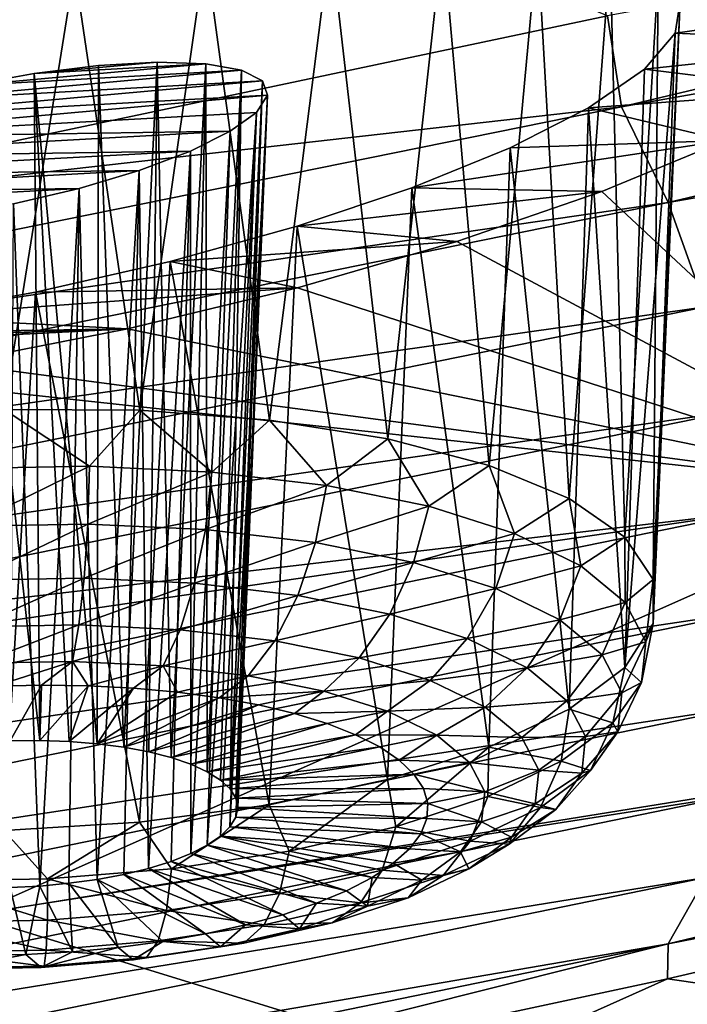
# Model space of a CAD drawing. Header units: metres. Extents: x -92 to 264, y -100 to 50.
# Tile 164 of 256: x 233.36 to 234.83, y -22.51 to -20.35. Entities that reach past the tile are written whole.
import ezdxf

# ---------------------------------------------------------------- set-up
doc = ezdxf.new("R2010")
doc.units = ezdxf.units.M
doc.layers.add('solid_21062050_01', color=7, linetype='CONTINUOUS')

msp = doc.modelspace()

# ---------------------------------------------------------------- linework, layer by layer
at = {"layer": 'solid_21062050_01'}
for points in [[(232.460724, -19.44989, 223.071014), (232.578217, -20.782867, 224.586639), (234.654221, -20.344765, 223.361923)], [(234.684433, -20.54397, 223.544861), (238.43248, -19.653765, 221.058685), (234.654221, -20.344765, 223.361923)], [(238.545547, -19.860518, 221.142578), (238.43248, -19.653765, 221.058685), (234.684433, -20.54397, 223.544861)], [(234.787079, -20.754545, 223.636597), (238.545547, -19.860518, 221.142578), (234.684433, -20.54397, 223.544861)], [(238.636215, -20.085758, 221.188354), (238.545547, -19.860518, 221.142578), (234.787079, -20.754545, 223.636597)], [(234.86937, -20.98324, 223.688568), (238.636215, -20.085758, 221.188354), (234.787079, -20.754545, 223.636597)], [(233.771408, -20.203316, 186.29332), (234.045593, -20.179045, 186.427155), (233.912109, -21.232021, 186.070786)], [(234.045593, -20.179045, 186.427155), (234.171509, -21.272911, 186.21524), (233.912109, -21.232021, 186.070786)], [(234.045593, -20.179045, 186.427155), (234.292709, -20.172026, 186.612045), (234.171509, -21.272911, 186.21524)], [(234.292709, -20.172026, 186.612045), (234.394104, -21.33119, 186.407318), (234.171509, -21.272911, 186.21524)], [(234.292709, -20.172026, 186.612045), (234.500168, -20.182766, 186.839294), (234.394104, -21.33119, 186.407318)], [(234.500168, -20.182766, 186.839294), (234.570129, -21.404308, 186.638626), (234.394104, -21.33119, 186.407318)], [(234.500168, -20.182766, 186.839294), (234.659637, -20.210781, 187.099213), (234.570129, -21.404308, 186.638626)], [(233.484131, -20.243078, 186.214966), (233.771408, -20.203316, 186.29332), (233.627213, -21.210304, 185.980255)], [(233.771408, -20.203316, 186.29332), (233.912109, -21.232021, 186.070786), (233.627213, -21.210304, 185.980255)], [(234.659637, -20.210781, 187.099213), (234.69191, -21.489069, 186.899048), (234.570129, -21.404308, 186.638626)], [(234.659637, -20.210781, 187.099213), (234.765137, -20.254787, 187.380798), (234.69191, -21.489069, 186.899048)], [(233.194138, -20.296307, 186.192307), (233.484131, -20.243078, 186.214966), (233.329269, -21.208712, 185.947632)], [(233.484131, -20.243078, 186.214966), (233.627213, -21.210304, 185.980255), (233.329269, -21.208712, 185.947632)], [(234.765137, -20.254787, 187.380798), (234.75412, -21.581772, 187.1772), (234.69191, -21.489069, 186.899048)], [(234.765137, -20.254787, 187.380798), (234.813202, -20.312874, 187.672531), (234.75412, -21.581772, 187.1772)], [(234.813202, -20.312874, 187.672531), (234.754028, -21.678362, 187.460922), (234.75412, -21.581772, 187.1772)], [(234.813202, -20.312874, 187.672531), (234.802734, -20.382696, 187.962997), (234.754028, -21.678362, 187.460922)], [(234.802734, -20.382696, 187.962997), (235.370285, -20.302732, 188.155807), (235.276535, -20.404051, 188.508652)], [(234.813202, -20.312874, 187.672531), (235.370285, -20.302732, 188.155807), (234.802734, -20.382696, 187.962997)], [(234.684433, -20.54397, 223.544861), (234.654221, -20.344765, 223.361923), (232.578217, -20.782867, 224.586639)], [(234.802734, -20.382696, 187.962997), (234.691666, -21.77462, 187.737839), (234.754028, -21.678362, 187.460922)], [(234.802734, -20.382696, 187.962997), (234.734818, -20.461548, 188.241287), (234.691666, -21.77462, 187.737839)], [(234.802734, -20.382696, 187.962997), (235.276535, -20.404051, 188.508652), (234.734818, -20.461548, 188.241287)], [(234.734818, -20.461548, 188.241287), (235.276535, -20.404051, 188.508652), (235.121948, -20.50926, 188.823242)], [(233.665375, -20.446369, 187.210129), (233.395386, -20.471138, 187.081894), (233.536865, -20.453667, 187.129898)], [(233.772186, -20.449802, 187.317566), (233.395386, -20.471138, 187.081894), (233.665375, -20.446369, 187.210129)], [(233.665375, -20.446369, 187.210129), (233.536865, -20.453667, 187.129898), (233.592499, -21.950089, 186.75238)], [(233.665375, -20.446369, 187.210129), (233.592499, -21.950089, 186.75238), (233.646851, -21.960247, 186.787323)], [(233.665375, -20.446369, 187.210129), (233.646851, -21.960247, 186.787323), (233.695999, -21.972744, 186.828644)], [(233.772186, -20.449802, 187.317566), (233.665375, -20.446369, 187.210129), (233.695999, -21.972744, 186.828644)], [(233.850662, -20.463736, 187.445282), (233.108185, -20.531023, 187.088867), (233.249817, -20.497461, 187.068237)], [(233.896454, -20.487194, 187.585281), (233.108185, -20.531023, 187.088867), (233.850662, -20.463736, 187.445282)], [(233.772186, -20.449802, 187.317566), (233.249817, -20.497461, 187.068237), (233.395386, -20.471138, 187.081894)], [(233.850662, -20.463736, 187.445282), (233.249817, -20.497461, 187.068237), (233.772186, -20.449802, 187.317566)], [(233.536865, -20.453667, 187.129898), (233.395386, -20.471138, 187.081894), (233.533875, -21.942438, 186.724411)], [(233.536865, -20.453667, 187.129898), (233.533875, -21.942438, 186.724411), (233.592499, -21.950089, 186.75238)], [(233.772186, -20.449802, 187.317566), (233.695999, -21.972744, 186.828644), (233.73909, -21.98736, 186.875626)], [(233.772186, -20.449802, 187.317566), (233.73909, -21.98736, 186.875626), (233.775391, -22.003849, 186.92746)], [(233.850662, -20.463736, 187.445282), (233.772186, -20.449802, 187.317566), (233.775391, -22.003849, 186.92746)], [(233.850662, -20.463736, 187.445282), (233.775391, -22.003849, 186.92746), (233.804291, -22.021927, 186.983276)], [(233.850662, -20.463736, 187.445282), (233.804291, -22.021927, 186.983276), (233.825287, -22.041285, 187.042114)], [(233.896454, -20.487194, 187.585281), (233.850662, -20.463736, 187.445282), (233.825287, -22.041285, 187.042114)], [(234.734818, -20.461548, 188.241287), (235.121948, -20.50926, 188.823242), (234.612442, -20.546486, 188.497192)], [(234.734818, -20.461548, 188.241287), (234.612442, -20.546486, 188.497192), (234.691666, -21.77462, 187.737839)], [(233.896454, -20.487194, 187.585281), (232.978012, -20.569956, 187.142212), (233.108185, -20.531023, 187.088867)], [(233.907364, -20.518661, 187.729156), (232.978012, -20.569956, 187.142212), (233.896454, -20.487194, 187.585281)], [(233.395386, -20.471138, 187.081894), (233.249817, -20.497461, 187.068237), (233.407852, -21.935148, 186.691162)], [(233.395386, -20.471138, 187.081894), (233.47197, -21.937429, 186.703888), (233.533875, -21.942438, 186.724411)], [(233.395386, -20.471138, 187.081894), (233.407852, -21.935148, 186.691162), (233.47197, -21.937429, 186.703888)], [(233.896454, -20.487194, 187.585281), (233.825287, -22.041285, 187.042114), (233.838013, -22.06159, 187.102951)], [(233.896454, -20.487194, 187.585281), (233.838013, -22.06159, 187.102951), (233.84227, -22.0825, 187.16478)], [(233.907364, -20.518661, 187.729156), (233.896454, -20.487194, 187.585281), (233.84227, -22.0825, 187.16478)], [(233.249817, -20.497461, 187.068237), (233.342636, -21.935633, 186.686462), (233.407852, -21.935148, 186.691162)], [(234.612442, -20.546486, 188.497192), (235.121948, -20.50926, 188.823242), (234.911972, -20.617929, 189.102707)], [(233.907364, -20.518661, 187.729156), (232.866302, -20.612123, 187.225204), (232.978012, -20.569956, 187.142212)], [(233.883286, -20.556273, 187.868652), (232.866302, -20.612123, 187.225204), (233.907364, -20.518661, 187.729156)], [(233.907364, -20.518661, 187.729156), (233.837982, -22.103653, 187.226517), (233.825211, -22.124689, 187.287109)], [(233.883286, -20.556273, 187.868652), (233.907364, -20.518661, 187.729156), (233.825211, -22.124689, 187.287109)], [(233.907364, -20.518661, 187.729156), (233.84227, -22.0825, 187.16478), (233.837982, -22.103653, 187.226517)], [(230.755478, -21.340624, 225.769958), (234.684433, -20.54397, 223.544861), (232.578217, -20.782867, 224.586639)], [(234.787079, -20.754545, 223.636597), (234.684433, -20.54397, 223.544861), (230.755478, -21.340624, 225.769958)], [(234.440186, -20.634411, 188.721436), (234.612442, -20.546486, 188.497192), (234.911972, -20.617929, 189.102707)], [(234.440186, -20.634411, 188.721436), (234.569748, -21.866337, 187.995819), (234.612442, -20.546486, 188.497192)], [(234.691666, -21.77462, 187.737839), (234.612442, -20.546486, 188.497192), (234.569748, -21.866337, 187.995819)], [(233.883286, -20.556273, 187.868652), (233.825943, -20.59787, 187.996078), (232.866302, -20.612123, 187.225204)], [(233.883286, -20.556273, 187.868652), (233.775253, -22.16498, 187.400772), (233.825943, -20.59787, 187.996078)], [(233.883286, -20.556273, 187.868652), (233.804184, -22.14525, 187.345535), (233.775253, -22.16498, 187.400772)], [(233.883286, -20.556273, 187.868652), (233.825211, -22.124689, 187.287109), (233.804184, -22.14525, 187.345535)], [(232.866302, -20.612123, 187.225204), (233.825943, -20.59787, 187.996078), (232.779358, -20.655193, 187.333221)], [(233.738571, -20.641178, 188.104492), (232.779358, -20.655193, 187.333221), (233.825943, -20.59787, 187.996078)], [(233.738571, -20.641178, 188.104492), (233.825943, -20.59787, 187.996078), (233.738922, -22.183544, 187.451904)], [(233.738922, -22.183544, 187.451904), (233.825943, -20.59787, 187.996078), (233.775253, -22.16498, 187.400772)], [(234.224258, -20.722086, 188.905701), (234.911972, -20.617929, 189.102707), (234.641571, -20.730251, 189.343231)], [(234.440186, -20.634411, 188.721436), (234.911972, -20.617929, 189.102707), (234.224258, -20.722086, 188.905701)], [(234.641571, -20.730251, 189.343231), (234.911972, -20.617929, 189.102707), (235.348648, -21.389328, 193.306503)], [(232.722122, -20.696745, 187.460281), (232.779358, -20.655193, 187.333221), (233.738571, -20.641178, 188.104492)], [(232.722122, -20.696745, 187.460281), (233.738571, -20.641178, 188.104492), (233.625885, -20.683798, 188.18782)], [(233.625885, -20.683798, 188.18782), (233.738571, -20.641178, 188.104492), (233.646637, -22.215921, 187.538345)], [(233.738571, -20.641178, 188.104492), (233.695801, -22.200623, 187.498016), (233.646637, -22.215921, 187.538345)], [(233.738571, -20.641178, 188.104492), (233.738922, -22.183544, 187.451904), (233.695801, -22.200623, 187.498016)], [(234.440186, -20.634411, 188.721436), (234.224258, -20.722086, 188.905701), (234.393585, -21.949507, 188.223602)], [(234.440186, -20.634411, 188.721436), (234.393585, -21.949507, 188.223602), (234.569748, -21.866337, 187.995819)], [(232.698013, -20.734312, 187.598846), (233.625885, -20.683798, 188.18782), (233.493942, -20.723331, 188.24115)], [(232.722122, -20.696745, 187.460281), (233.625885, -20.683798, 188.18782), (232.698013, -20.734312, 187.598846)], [(233.493942, -20.723331, 188.24115), (233.625885, -20.683798, 188.18782), (233.53363, -22.240177, 187.598999)], [(233.625885, -20.683798, 188.18782), (233.59227, -22.229181, 187.572205), (233.53363, -22.240177, 187.598999)], [(233.625885, -20.683798, 188.18782), (233.646637, -22.215921, 187.538345), (233.59227, -22.229181, 187.572205)], [(232.698013, -20.734312, 187.598846), (233.493942, -20.723331, 188.24115), (232.708313, -20.76576, 187.741074)], [(232.708313, -20.76576, 187.741074), (233.493942, -20.723331, 188.24115), (233.350052, -20.757414, 188.260941)], [(233.350052, -20.757414, 188.260941), (233.493942, -20.723331, 188.24115), (233.407608, -22.25466, 187.629715)], [(233.493942, -20.723331, 188.24115), (233.471725, -22.248718, 187.618286), (233.407608, -22.25466, 187.629715)], [(233.493942, -20.723331, 188.24115), (233.53363, -22.240177, 187.598999), (233.471725, -22.248718, 187.618286)], [(234.224258, -20.722086, 188.905701), (234.641571, -20.730251, 189.343231), (233.972336, -20.806213, 189.042847)], [(234.224258, -20.722086, 188.905701), (233.972336, -20.806213, 189.042847), (234.170898, -22.020493, 188.411224)], [(234.224258, -20.722086, 188.905701), (234.170898, -22.020493, 188.411224), (234.393585, -21.949507, 188.223602)], [(233.972336, -20.806213, 189.042847), (234.641571, -20.730251, 189.343231), (234.322983, -20.840153, 189.53009)], [(234.322983, -20.840153, 189.53009), (234.641571, -20.730251, 189.343231), (235.348648, -21.389328, 193.306503)], [(230.846954, -21.554661, 225.868805), (234.787079, -20.754545, 223.636597), (230.755478, -21.340624, 225.769958)], [(234.86937, -20.98324, 223.688568), (234.787079, -20.754545, 223.636597), (230.846954, -21.554661, 225.868805)], [(233.350052, -20.757414, 188.260941), (233.407608, -22.25466, 187.629715), (233.342377, -22.2579, 187.633118)], [(233.972336, -20.806213, 189.042847), (234.322983, -20.840153, 189.53009), (233.693558, -20.883503, 189.127121)], [(233.972336, -20.806213, 189.042847), (233.693558, -20.883503, 189.127121), (233.911423, -22.076191, 188.550507)], [(233.972336, -20.806213, 189.042847), (233.911423, -22.076191, 188.550507), (234.170898, -22.020493, 188.411224)], [(233.693558, -20.883503, 189.127121), (234.322983, -20.840153, 189.53009), (233.973038, -20.941454, 189.652222)], [(233.973038, -20.941454, 189.652222), (234.322983, -20.840153, 189.53009), (235.348648, -21.389328, 193.306503)], [(233.693558, -20.883503, 189.127121), (233.973038, -20.941454, 189.652222), (233.398453, -20.950739, 189.154526)], [(233.693558, -20.883503, 189.127121), (233.398453, -20.950739, 189.154526), (233.626465, -22.114172, 188.63533)], [(233.693558, -20.883503, 189.127121), (233.626465, -22.114172, 188.63533), (233.911423, -22.076191, 188.550507)], [(233.098709, -21.005014, 189.123184), (233.973038, -20.941454, 189.652222), (233.599884, -21.031544, 189.706146)], [(233.398453, -20.950739, 189.154526), (233.973038, -20.941454, 189.652222), (233.098709, -21.005014, 189.123184)], [(233.599884, -21.031544, 189.706146), (233.973038, -20.941454, 189.652222), (235.348648, -21.389328, 193.306503)], [(233.398453, -20.950739, 189.154526), (233.098709, -21.005014, 189.123184), (233.328522, -22.132771, 188.662018)], [(233.398453, -20.950739, 189.154526), (233.328522, -22.132771, 188.662018), (233.626465, -22.114172, 188.63533)], [(230.920319, -21.786489, 225.926376), (234.86937, -20.98324, 223.688568), (230.846954, -21.554661, 225.868805)], [(234.927231, -21.212635, 223.700333), (234.86937, -20.98324, 223.688568), (230.920319, -21.786489, 225.926376)], [(233.098709, -21.005014, 189.123184), (233.599884, -21.031544, 189.706146), (232.806656, -21.043907, 189.033798)], [(231.481094, -21.139929, 188.323196), (233.599884, -21.031544, 189.706146), (233.216553, -21.106979, 189.689301)], [(232.5345, -21.065617, 188.889709), (233.599884, -21.031544, 189.706146), (231.481094, -21.139929, 188.323196)], [(232.806656, -21.043907, 189.033798), (233.599884, -21.031544, 189.706146), (232.5345, -21.065617, 188.889709)], [(233.216553, -21.106979, 189.689301), (233.599884, -21.031544, 189.706146), (235.348648, -21.389328, 193.306503)], [(233.029053, -21.137653, 189.654922), (233.216553, -21.106979, 189.689301), (235.348648, -21.389328, 193.306503)], [(231.624359, -21.826397, 191.565399), (233.029053, -21.137653, 189.654922), (235.348648, -21.389328, 193.306503)], [(230.971893, -22.018456, 225.941956), (234.927231, -21.212635, 223.700333), (230.920319, -21.786489, 225.926376)], [(234.960831, -21.435556, 223.67482), (234.927231, -21.212635, 223.700333), (230.971893, -22.018456, 225.941956)], [(233.51683, -21.333344, 185.944305), (233.240936, -21.338305, 185.932999), (233.329269, -21.208712, 185.947632)], [(233.51683, -21.333344, 185.944305), (233.329269, -21.208712, 185.947632), (233.627213, -21.210304, 185.980255)], [(233.785645, -21.345881, 186.006363), (233.51683, -21.333344, 185.944305), (233.627213, -21.210304, 185.980255)], [(233.785645, -21.345881, 186.006363), (233.627213, -21.210304, 185.980255), (233.912109, -21.232021, 186.070786)], [(234.037048, -21.375435, 186.11676), (233.785645, -21.345881, 186.006363), (233.912109, -21.232021, 186.070786)], [(234.037048, -21.375435, 186.11676), (233.912109, -21.232021, 186.070786), (234.171509, -21.272911, 186.21524)], [(234.261383, -21.420872, 186.271286), (234.037048, -21.375435, 186.11676), (234.171509, -21.272911, 186.21524)], [(234.261383, -21.420872, 186.271286), (234.171509, -21.272911, 186.21524), (234.394104, -21.33119, 186.407318)], [(234.450027, -21.480444, 186.463974), (234.261383, -21.420872, 186.271286), (234.394104, -21.33119, 186.407318)], [(234.450027, -21.480444, 186.463974), (234.394104, -21.33119, 186.407318), (234.570129, -21.404308, 186.638626)], [(233.248047, -21.464888, 185.948837), (233.240936, -21.338305, 185.932999), (233.51683, -21.333344, 185.944305)], [(233.248047, -21.464888, 185.948837), (233.51683, -21.333344, 185.944305), (233.513, -21.460123, 185.959702)], [(233.513, -21.460123, 185.959702), (233.51683, -21.333344, 185.944305), (233.785645, -21.345881, 186.006363)], [(233.513, -21.460123, 185.959702), (233.785645, -21.345881, 186.006363), (233.771133, -21.472164, 186.019287)], [(233.771133, -21.472164, 186.019287), (233.785645, -21.345881, 186.006363), (234.037048, -21.375435, 186.11676)], [(233.771133, -21.472164, 186.019287), (234.037048, -21.375435, 186.11676), (234.012558, -21.500546, 186.12532)], [(234.012558, -21.500546, 186.12532), (234.037048, -21.375435, 186.11676), (234.261383, -21.420872, 186.271286)], [(239.672836, -21.363182, 200.255386), (237.207733, -22.361574, 203.171158), (234.531219, -22.71072, 200.338562)], [(239.406998, -21.40661, 199.983017), (239.672836, -21.363182, 200.255386), (234.531219, -22.71072, 200.338562)], [(231.624359, -21.826397, 191.565399), (235.348648, -21.389328, 193.306503), (233.256195, -22.318537, 195.887482)], [(233.256195, -22.318537, 195.887482), (235.348648, -21.389328, 193.306503), (237.040665, -21.70933, 197.556763)], [(234.595734, -21.551863, 186.687439), (234.450027, -21.480444, 186.463974), (234.570129, -21.404308, 186.638626)], [(239.406998, -21.40661, 199.983017), (234.531219, -22.71072, 200.338562), (237.040665, -21.70933, 197.556763)], [(234.595734, -21.551863, 186.687439), (234.570129, -21.404308, 186.638626), (234.69191, -21.489069, 186.899048)], [(231.001862, -22.243343, 225.918488), (234.960831, -21.435556, 223.67482), (230.971893, -22.018456, 225.941956)], [(234.972916, -21.651592, 223.616638), (234.960831, -21.435556, 223.67482), (231.001862, -22.243343, 225.918488)], [(234.012558, -21.500546, 186.12532), (234.261383, -21.420872, 186.271286), (234.227997, -21.544178, 186.273697)], [(234.227997, -21.544178, 186.273697), (234.261383, -21.420872, 186.271286), (234.450027, -21.480444, 186.463974)], [(233.248047, -21.464888, 185.948837), (233.513, -21.460123, 185.959702), (233.256409, -21.583241, 185.996246)], [(233.513, -21.460123, 185.959702), (233.505051, -21.57877, 186.006439), (233.256409, -21.583241, 185.996246)], [(233.513, -21.460123, 185.959702), (233.771133, -21.472164, 186.019287), (233.505051, -21.57877, 186.006439)], [(233.771133, -21.472164, 186.019287), (233.747314, -21.590069, 186.062363), (233.505051, -21.57877, 186.006439)], [(233.771133, -21.472164, 186.019287), (234.012558, -21.500546, 186.12532), (233.747314, -21.590069, 186.062363)], [(234.227997, -21.544178, 186.273697), (234.450027, -21.480444, 186.463974), (234.409149, -21.601387, 186.458755)], [(234.409149, -21.601387, 186.458755), (234.450027, -21.480444, 186.463974), (234.595734, -21.551863, 186.687439)], [(234.786896, -22.381548, 223.049377), (236.814682, -21.985895, 221.493073), (238.545227, -21.477951, 220.55867)], [(234.786896, -22.381548, 223.049377), (238.545227, -21.477951, 220.55867), (234.86969, -22.236012, 223.237137)], [(234.012558, -21.500546, 186.12532), (233.973892, -21.616705, 186.161865), (233.747314, -21.590069, 186.062363)], [(234.012558, -21.500546, 186.12532), (234.227997, -21.544178, 186.273697), (233.973892, -21.616705, 186.161865)], [(234.692902, -21.632383, 186.93309), (234.595734, -21.551863, 186.687439), (234.69191, -21.489069, 186.899048)], [(234.692902, -21.632383, 186.93309), (234.69191, -21.489069, 186.899048), (234.75412, -21.581772, 187.1772)], [(234.227997, -21.544178, 186.273697), (234.176086, -21.657654, 186.301132), (233.973892, -21.616705, 186.161865)], [(234.227997, -21.544178, 186.273697), (234.409149, -21.601387, 186.458755), (234.176086, -21.657654, 186.301132)], [(234.409149, -21.601387, 186.458755), (234.595734, -21.551863, 186.687439), (234.549072, -21.669971, 186.67334)], [(234.549072, -21.669971, 186.67334), (234.595734, -21.551863, 186.687439), (234.692902, -21.632383, 186.93309)], [(233.256409, -21.583241, 185.996246), (233.505051, -21.57877, 186.006439), (233.265442, -21.685635, 186.072128)], [(233.505051, -21.57877, 186.006439), (233.493515, -21.681532, 186.081482), (233.265442, -21.685635, 186.072128)], [(233.505051, -21.57877, 186.006439), (233.747314, -21.590069, 186.062363), (233.493515, -21.681532, 186.081482)], [(233.747314, -21.590069, 186.062363), (233.715729, -21.691896, 186.132782), (233.493515, -21.681532, 186.081482)], [(233.747314, -21.590069, 186.062363), (233.973892, -21.616705, 186.161865), (233.715729, -21.691896, 186.132782)], [(234.737793, -21.71891, 187.191483), (234.692902, -21.632383, 186.93309), (234.75412, -21.581772, 187.1772)], [(234.737793, -21.71891, 187.191483), (234.75412, -21.581772, 187.1772), (234.754028, -21.678362, 187.460922)], [(234.409149, -21.601387, 186.458755), (234.3461, -21.711344, 186.474808), (234.176086, -21.657654, 186.301132)], [(234.409149, -21.601387, 186.458755), (234.549072, -21.669971, 186.67334), (234.3461, -21.711344, 186.474808)], [(233.973892, -21.616705, 186.161865), (233.923569, -21.71633, 186.22406), (233.715729, -21.691896, 186.132782)], [(233.973892, -21.616705, 186.161865), (234.176086, -21.657654, 186.301132), (233.923569, -21.71633, 186.22406)], [(234.549072, -21.669971, 186.67334), (234.692902, -21.632383, 186.93309), (234.642395, -21.747295, 186.909241)], [(234.642395, -21.747295, 186.909241), (234.692902, -21.632383, 186.93309), (234.737793, -21.71891, 187.191483)], [(231.01265, -22.460806, 225.860779), (234.972916, -21.651592, 223.616638), (231.001862, -22.243343, 225.918488)], [(234.963348, -21.859509, 223.526001), (234.972916, -21.651592, 223.616638), (231.01265, -22.460806, 225.860779)], [(234.176086, -21.657654, 186.301132), (234.109024, -21.753891, 186.351791), (233.923569, -21.71633, 186.22406)], [(234.176086, -21.657654, 186.301132), (234.3461, -21.711344, 186.474808), (234.109024, -21.753891, 186.351791)], [(234.549072, -21.669971, 186.67334), (234.477417, -21.775711, 186.676208), (234.3461, -21.711344, 186.474808)], [(234.549072, -21.669971, 186.67334), (234.642395, -21.747295, 186.909241), (234.477417, -21.775711, 186.676208)], [(234.728683, -21.808119, 187.452682), (234.754028, -21.678362, 187.460922), (234.691666, -21.77462, 187.737839)], [(234.728683, -21.808119, 187.452682), (234.737793, -21.71891, 187.191483), (234.754028, -21.678362, 187.460922)], [(233.265442, -21.685635, 186.072128), (233.493515, -21.681532, 186.081482), (233.274582, -21.765381, 186.171539)], [(233.493515, -21.681532, 186.081482), (233.479141, -21.761702, 186.179932), (233.274582, -21.765381, 186.171539)], [(233.493515, -21.681532, 186.081482), (233.715729, -21.691896, 186.132782), (233.479141, -21.761702, 186.179932)], [(233.715729, -21.691896, 186.132782), (233.678452, -21.770998, 186.225937), (233.479141, -21.761702, 186.179932)], [(233.715729, -21.691896, 186.132782), (233.923569, -21.71633, 186.22406), (233.678452, -21.770998, 186.225937)], [(233.256195, -22.318537, 195.887482), (237.040665, -21.70933, 197.556763), (234.531219, -22.71072, 200.338562)], [(233.923569, -21.71633, 186.22406), (233.864853, -21.792912, 186.3078), (233.678452, -21.770998, 186.225937)], [(233.923569, -21.71633, 186.22406), (234.109024, -21.753891, 186.351791), (233.864853, -21.792912, 186.3078)], [(234.3461, -21.711344, 186.474808), (234.264969, -21.803137, 186.511093), (234.109024, -21.753891, 186.351791)], [(234.3461, -21.711344, 186.474808), (234.477417, -21.775711, 186.676208), (234.264969, -21.803137, 186.511093)], [(234.642395, -21.747295, 186.909241), (234.737793, -21.71891, 187.191483), (234.685501, -21.830389, 187.157379)], [(234.685501, -21.830389, 187.157379), (234.737793, -21.71891, 187.191483), (234.728683, -21.808119, 187.452682)], [(233.274582, -21.765381, 186.171539), (233.479141, -21.761702, 186.179932), (233.308899, -21.81608, 186.28685)], [(233.479141, -21.761702, 186.179932), (233.411713, -21.813766, 186.289703), (233.308899, -21.81608, 186.28685)], [(233.479141, -21.761702, 186.179932), (233.513672, -21.815184, 186.303436), (233.411713, -21.813766, 186.289703)], [(233.479141, -21.761702, 186.179932), (233.678452, -21.770998, 186.225937), (233.513672, -21.815184, 186.303436)], [(234.109024, -21.753891, 186.351791), (234.031189, -21.826601, 186.422363), (233.864853, -21.792912, 186.3078)], [(234.109024, -21.753891, 186.351791), (234.264969, -21.803137, 186.511093), (234.031189, -21.826601, 186.422363)], [(234.642395, -21.747295, 186.909241), (234.564987, -21.84828, 186.897598), (234.477417, -21.775711, 186.676208)], [(234.642395, -21.747295, 186.909241), (234.685501, -21.830389, 187.157379), (234.564987, -21.84828, 186.897598)], [(233.678452, -21.770998, 186.225937), (233.61348, -21.820316, 186.327881), (233.513672, -21.815184, 186.303436)], [(233.678452, -21.770998, 186.225937), (233.709885, -21.829098, 186.362717), (233.61348, -21.820316, 186.327881)], [(233.678452, -21.770998, 186.225937), (233.864853, -21.792912, 186.3078), (233.709885, -21.829098, 186.362717)], [(234.477417, -21.775711, 186.676208), (234.385422, -21.862177, 186.695831), (234.264969, -21.803137, 186.511093)], [(234.477417, -21.775711, 186.676208), (234.564987, -21.84828, 186.897598), (234.385422, -21.862177, 186.695831)], [(234.665939, -21.896584, 187.706665), (234.691666, -21.77462, 187.737839), (234.569748, -21.866337, 187.995819)], [(234.665939, -21.896584, 187.706665), (234.728683, -21.808119, 187.452682), (234.691666, -21.77462, 187.737839)], [(233.864853, -21.792912, 186.3078), (233.801666, -21.841421, 186.407532), (233.709885, -21.829098, 186.362717)], [(233.864853, -21.792912, 186.3078), (234.031189, -21.826601, 186.422363), (233.801666, -21.841421, 186.407532)], [(234.264969, -21.803137, 186.511093), (234.171066, -21.870771, 186.565247), (234.031189, -21.826601, 186.422363)], [(234.264969, -21.803137, 186.511093), (234.385422, -21.862177, 186.695831), (234.171066, -21.870771, 186.565247)], [(234.676758, -21.916058, 187.408218), (234.728683, -21.808119, 187.452682), (234.665939, -21.896584, 187.706665)], [(234.685501, -21.830389, 187.157379), (234.728683, -21.808119, 187.452682), (234.676758, -21.916058, 187.408218)], [(233.411713, -21.813766, 186.289703), (233.342636, -21.935633, 186.686462), (233.308899, -21.81608, 186.28685)], [(233.411713, -21.813766, 186.289703), (233.407852, -21.935148, 186.691162), (233.342636, -21.935633, 186.686462)], [(233.513672, -21.815184, 186.303436), (233.407852, -21.935148, 186.691162), (233.411713, -21.813766, 186.289703)], [(233.513672, -21.815184, 186.303436), (233.47197, -21.937429, 186.703888), (233.407852, -21.935148, 186.691162)], [(233.61348, -21.820316, 186.327881), (233.47197, -21.937429, 186.703888), (233.513672, -21.815184, 186.303436)], [(233.61348, -21.820316, 186.327881), (233.533875, -21.942438, 186.724411), (233.47197, -21.937429, 186.703888)], [(233.709885, -21.829098, 186.362717), (233.533875, -21.942438, 186.724411), (233.61348, -21.820316, 186.327881)], [(233.801666, -21.841421, 186.407532), (233.533875, -21.942438, 186.724411), (233.709885, -21.829098, 186.362717)], [(234.031189, -21.826601, 186.422363), (233.887695, -21.857126, 186.461746), (233.801666, -21.841421, 186.407532)], [(234.031189, -21.826601, 186.422363), (233.966858, -21.87602, 186.524673), (233.887695, -21.857126, 186.461746)], [(234.031189, -21.826601, 186.422363), (234.171066, -21.870771, 186.565247), (233.966858, -21.87602, 186.524673)], [(233.801666, -21.841421, 186.407532), (233.592499, -21.950089, 186.75238), (233.533875, -21.942438, 186.724411)], [(233.887695, -21.857126, 186.461746), (233.592499, -21.950089, 186.75238), (233.801666, -21.841421, 186.407532)], [(234.564987, -21.84828, 186.897598), (234.465744, -21.928741, 186.898895), (234.385422, -21.862177, 186.695831)], [(234.564987, -21.84828, 186.897598), (234.605453, -21.926264, 187.130463), (234.465744, -21.928741, 186.898895)], [(234.685501, -21.830389, 187.157379), (234.605453, -21.926264, 187.130463), (234.564987, -21.84828, 186.897598)], [(234.685501, -21.830389, 187.157379), (234.676758, -21.916058, 187.408218), (234.605453, -21.926264, 187.130463)], [(231.004135, -22.669613, 225.769073), (234.963348, -21.859509, 223.526001), (231.01265, -22.460806, 225.860779)], [(234.92926, -22.056921, 223.399094), (234.963348, -21.859509, 223.526001), (231.004135, -22.669613, 225.769073)], [(233.887695, -21.857126, 186.461746), (233.646851, -21.960247, 186.787323), (233.592499, -21.950089, 186.75238)], [(233.966858, -21.87602, 186.524673), (233.646851, -21.960247, 186.787323), (233.887695, -21.857126, 186.461746)], [(234.171066, -21.870771, 186.565247), (234.038193, -21.897863, 186.595535), (233.966858, -21.87602, 186.524673)], [(234.171066, -21.870771, 186.565247), (234.100769, -21.922382, 186.673416), (234.038193, -21.897863, 186.595535)], [(234.171066, -21.870771, 186.565247), (234.279099, -21.923725, 186.730942), (234.100769, -21.922382, 186.673416)], [(234.385422, -21.862177, 186.695831), (234.279099, -21.923725, 186.730942), (234.171066, -21.870771, 186.565247)], [(234.385422, -21.862177, 186.695831), (234.465744, -21.928741, 186.898895), (234.279099, -21.923725, 186.730942)], [(234.551941, -21.9809, 187.943649), (234.569748, -21.866337, 187.995819), (234.393585, -21.949507, 188.223602)], [(234.665939, -21.896584, 187.706665), (234.569748, -21.866337, 187.995819), (234.551941, -21.9809, 187.943649)], [(233.966858, -21.87602, 186.524673), (233.695999, -21.972744, 186.828644), (233.646851, -21.960247, 186.787323)], [(234.038193, -21.897863, 186.595535), (233.695999, -21.972744, 186.828644), (233.966858, -21.87602, 186.524673)], [(234.038193, -21.897863, 186.595535), (233.73909, -21.98736, 186.875626), (233.695999, -21.972744, 186.828644)], [(234.100769, -21.922382, 186.673416), (233.73909, -21.98736, 186.875626), (234.038193, -21.897863, 186.595535)], [(234.616501, -22.001011, 187.652115), (234.665939, -21.896584, 187.706665), (234.551941, -21.9809, 187.943649)], [(234.676758, -21.916058, 187.408218), (234.597244, -22.006664, 187.365875), (234.605453, -21.926264, 187.130463)], [(234.676758, -21.916058, 187.408218), (234.616501, -22.001011, 187.652115), (234.597244, -22.006664, 187.365875)], [(234.676758, -21.916058, 187.408218), (234.665939, -21.896584, 187.706665), (234.616501, -22.001011, 187.652115)], [(234.100769, -21.922382, 186.673416), (233.775391, -22.003849, 186.92746), (233.73909, -21.98736, 186.875626)], [(234.153824, -21.949266, 186.75737), (233.775391, -22.003849, 186.92746), (234.100769, -21.922382, 186.673416)], [(234.279099, -21.923725, 186.730942), (234.153824, -21.949266, 186.75737), (234.100769, -21.922382, 186.673416)], [(234.279099, -21.923725, 186.730942), (234.196671, -21.978178, 186.846329), (234.153824, -21.949266, 186.75737)], [(234.279099, -21.923725, 186.730942), (234.351151, -21.983427, 186.913071), (234.196671, -21.978178, 186.846329)], [(234.465744, -21.928741, 186.898895), (234.351151, -21.983427, 186.913071), (234.279099, -21.923725, 186.730942)], [(234.465744, -21.928741, 186.898895), (234.502853, -22.000273, 187.112503), (234.351151, -21.983427, 186.913071)], [(234.605453, -21.926264, 187.130463), (234.502853, -22.000273, 187.112503), (234.465744, -21.928741, 186.898895)], [(234.605453, -21.926264, 187.130463), (234.597244, -22.006664, 187.365875), (234.502853, -22.000273, 187.112503)], [(234.153824, -21.949266, 186.75737), (233.804291, -22.021927, 186.983276), (233.775391, -22.003849, 186.92746)], [(234.196671, -21.978178, 186.846329), (233.804291, -22.021927, 186.983276), (234.153824, -21.949266, 186.75737)], [(234.189575, -22.124422, 188.331253), (234.393585, -21.949507, 188.223602), (234.170898, -22.020493, 188.411224)], [(234.189575, -22.124422, 188.331253), (234.391098, -22.057833, 188.154541), (234.393585, -21.949507, 188.223602)], [(234.391098, -22.057833, 188.154541), (234.551941, -21.9809, 187.943649), (234.393585, -21.949507, 188.223602)], [(234.22879, -22.008757, 186.939163), (233.804291, -22.021927, 186.983276), (234.196671, -21.978178, 186.846329)], [(234.351151, -21.983427, 186.913071), (234.22879, -22.008757, 186.939163), (234.196671, -21.978178, 186.846329)], [(234.507034, -22.081982, 187.8797), (234.551941, -21.9809, 187.943649), (234.391098, -22.057833, 188.154541)], [(234.616501, -22.001011, 187.652115), (234.551941, -21.9809, 187.943649), (234.507034, -22.081982, 187.8797)], [(234.351151, -21.983427, 186.913071), (234.38443, -22.047585, 187.10466), (234.22879, -22.008757, 186.939163)], [(234.502853, -22.000273, 187.112503), (234.38443, -22.047585, 187.10466), (234.351151, -21.983427, 186.913071)], [(234.502853, -22.000273, 187.112503), (234.495331, -22.07402, 187.32843), (234.38443, -22.047585, 187.10466)], [(234.597244, -22.006664, 187.365875), (234.495331, -22.07402, 187.32843), (234.502853, -22.000273, 187.112503)], [(234.616501, -22.001011, 187.652115), (234.507034, -22.081982, 187.8797), (234.54068, -22.086391, 187.594772)], [(234.616501, -22.001011, 187.652115), (234.54068, -22.086391, 187.594772), (234.597244, -22.006664, 187.365875)], [(236.814682, -21.985895, 221.493073), (234.785751, -22.458649, 222.794556), (236.248657, -22.66906, 218.273178)], [(234.786896, -22.381548, 223.049377), (234.785751, -22.458649, 222.794556), (236.814682, -21.985895, 221.493073)], [(234.22879, -22.008757, 186.939163), (233.825287, -22.041285, 187.042114), (233.804291, -22.021927, 186.983276)], [(234.249771, -22.040613, 187.034714), (233.825287, -22.041285, 187.042114), (234.22879, -22.008757, 186.939163)], [(233.955124, -22.178108, 188.466949), (234.170898, -22.020493, 188.411224), (233.911423, -22.076191, 188.550507)], [(233.955124, -22.178108, 188.466949), (234.189575, -22.124422, 188.331253), (234.170898, -22.020493, 188.411224)], [(234.38443, -22.047585, 187.10466), (234.249771, -22.040613, 187.034714), (234.22879, -22.008757, 186.939163)], [(234.597244, -22.006664, 187.365875), (234.54068, -22.086391, 187.594772), (234.495331, -22.07402, 187.32843)], [(234.249771, -22.040613, 187.034714), (233.838013, -22.06159, 187.102951), (233.825287, -22.041285, 187.042114)], [(234.259338, -22.073351, 187.131775), (233.838013, -22.06159, 187.102951), (234.249771, -22.040613, 187.034714)], [(234.38443, -22.047585, 187.10466), (234.259338, -22.073351, 187.131775), (234.249771, -22.040613, 187.034714)], [(230.973755, -22.867308, 225.639297), (234.92926, -22.056921, 223.399094), (231.004135, -22.669613, 225.769073)], [(234.86969, -22.236012, 223.237137), (234.92926, -22.056921, 223.399094), (230.973755, -22.867308, 225.639297)], [(234.259338, -22.073351, 187.131775), (233.84227, -22.0825, 187.16478), (233.838013, -22.06159, 187.102951)], [(234.35257, -22.155861, 188.08223), (234.391098, -22.057833, 188.154541), (234.189575, -22.124422, 188.331253)], [(234.38443, -22.047585, 187.10466), (234.377686, -22.113729, 187.298325), (234.259338, -22.073351, 187.131775)], [(234.35257, -22.155861, 188.08223), (234.507034, -22.081982, 187.8797), (234.391098, -22.057833, 188.154541)], [(234.495331, -22.07402, 187.32843), (234.377686, -22.113729, 187.298325), (234.38443, -22.047585, 187.10466)], [(233.696762, -22.216831, 188.556458), (233.911423, -22.076191, 188.550507), (233.626465, -22.114172, 188.63533)], [(233.696762, -22.216831, 188.556458), (233.955124, -22.178108, 188.466949), (233.911423, -22.076191, 188.550507)], [(234.257401, -22.106556, 187.229141), (233.837982, -22.103653, 187.226517), (233.84227, -22.0825, 187.16478)], [(234.257401, -22.106556, 187.229141), (233.84227, -22.0825, 187.16478), (234.259338, -22.073351, 187.131775)], [(234.377686, -22.113729, 187.298325), (234.257401, -22.106556, 187.229141), (234.259338, -22.073351, 187.131775)], [(234.35257, -22.155861, 188.08223), (234.437958, -22.162384, 187.808365), (234.507034, -22.081982, 187.8797)], [(234.495331, -22.07402, 187.32843), (234.443451, -22.147152, 187.538391), (234.377686, -22.113729, 187.298325)], [(234.54068, -22.086391, 187.594772), (234.507034, -22.081982, 187.8797), (234.437958, -22.162384, 187.808365)], [(234.54068, -22.086391, 187.594772), (234.437958, -22.162384, 187.808365), (234.443451, -22.147152, 187.538391)], [(234.54068, -22.086391, 187.594772), (234.443451, -22.147152, 187.538391), (234.495331, -22.07402, 187.32843)], [(234.243942, -22.139812, 187.325562), (233.825211, -22.124689, 187.287109), (233.837982, -22.103653, 187.226517)], [(234.243942, -22.139812, 187.325562), (233.837982, -22.103653, 187.226517), (234.257401, -22.106556, 187.229141)], [(234.377686, -22.113729, 187.298325), (234.243942, -22.139812, 187.325562), (234.257401, -22.106556, 187.229141)], [(233.424393, -22.239103, 188.596329), (233.626465, -22.114172, 188.63533), (233.328522, -22.132771, 188.662018)], [(233.424393, -22.239103, 188.596329), (233.696762, -22.216831, 188.556458), (233.626465, -22.114172, 188.63533)], [(234.219162, -22.172699, 187.419846), (233.804184, -22.14525, 187.345535), (233.825211, -22.124689, 187.287109)], [(234.219162, -22.172699, 187.419846), (233.825211, -22.124689, 187.287109), (234.243942, -22.139812, 187.325562)], [(234.159042, -22.219807, 188.251907), (234.189575, -22.124422, 188.331253), (233.955124, -22.178108, 188.466949)], [(234.35257, -22.155861, 188.08223), (234.189575, -22.124422, 188.331253), (234.159042, -22.219807, 188.251907)], [(234.377686, -22.113729, 187.298325), (234.331146, -22.179321, 187.486633), (234.243942, -22.139812, 187.325562)], [(234.443451, -22.147152, 187.538391), (234.331146, -22.179321, 187.486633), (234.377686, -22.113729, 187.298325)], [(233.148499, -22.244064, 188.585022), (233.424393, -22.239103, 188.596329), (233.328522, -22.132771, 188.662018)], [(234.136993, -22.235727, 187.59729), (233.775253, -22.16498, 187.400772), (233.804184, -22.14525, 187.345535)], [(234.183365, -22.204805, 187.510803), (234.136993, -22.235727, 187.59729), (233.804184, -22.14525, 187.345535)], [(234.183365, -22.204805, 187.510803), (233.804184, -22.14525, 187.345535), (234.219162, -22.172699, 187.419846)], [(234.331146, -22.179321, 187.486633), (234.219162, -22.172699, 187.419846), (234.243942, -22.139812, 187.325562)], [(234.443451, -22.147152, 187.538391), (234.349228, -22.216854, 187.734299), (234.331146, -22.179321, 187.486633)], [(234.443451, -22.147152, 187.538391), (234.437958, -22.162384, 187.808365), (234.349228, -22.216854, 187.734299)], [(234.080643, -22.265074, 187.678207), (233.738922, -22.183544, 187.451904), (233.775253, -22.16498, 187.400772)], [(234.136993, -22.235727, 187.59729), (234.080643, -22.265074, 187.678207), (233.775253, -22.16498, 187.400772)], [(234.35257, -22.155861, 188.08223), (234.159042, -22.219807, 188.251907), (234.292984, -22.231718, 187.998428)], [(234.331146, -22.179321, 187.486633), (234.183365, -22.204805, 187.510803), (234.219162, -22.172699, 187.419846)], [(234.35257, -22.155861, 188.08223), (234.292984, -22.231718, 187.998428), (234.437958, -22.162384, 187.808365)], [(234.292984, -22.231718, 187.998428), (234.349228, -22.216854, 187.734299), (234.437958, -22.162384, 187.808365)], [(234.015015, -22.292479, 187.752548), (233.695801, -22.200623, 187.498016), (233.738922, -22.183544, 187.451904)], [(233.933899, -22.271364, 188.382233), (233.955124, -22.178108, 188.466949), (233.696762, -22.216831, 188.556458)], [(234.080643, -22.265074, 187.678207), (234.015015, -22.292479, 187.752548), (233.738922, -22.183544, 187.451904)], [(234.159042, -22.219807, 188.251907), (233.955124, -22.178108, 188.466949), (233.933899, -22.271364, 188.382233)], [(234.331146, -22.179321, 187.486633), (234.246628, -22.241838, 187.662354), (234.183365, -22.204805, 187.510803)], [(234.331146, -22.179321, 187.486633), (234.349228, -22.216854, 187.734299), (234.246628, -22.241838, 187.662354)], [(233.685776, -22.30855, 188.468185), (233.696762, -22.216831, 188.556458), (233.424393, -22.239103, 188.596329)], [(233.859329, -22.340107, 187.877853), (233.59227, -22.229181, 187.572205), (233.646637, -22.215921, 187.538345)], [(233.940933, -22.317595, 187.819366), (233.646637, -22.215921, 187.538345), (233.695801, -22.200623, 187.498016)], [(233.940933, -22.317595, 187.819366), (233.859329, -22.340107, 187.877853), (233.646637, -22.215921, 187.538345)], [(233.933899, -22.271364, 188.382233), (233.696762, -22.216831, 188.556458), (233.685776, -22.30855, 188.468185)], [(234.015015, -22.292479, 187.752548), (233.940933, -22.317595, 187.819366), (233.695801, -22.200623, 187.498016)], [(234.183365, -22.204805, 187.510803), (234.246628, -22.241838, 187.662354), (234.136993, -22.235727, 187.59729)], [(234.216248, -22.280453, 187.908646), (234.246628, -22.241838, 187.662354), (234.349228, -22.216854, 187.734299)], [(234.292984, -22.231718, 187.998428), (234.216248, -22.280453, 187.908646), (234.349228, -22.216854, 187.734299)], [(230.920654, -23.04599, 225.472656), (234.86969, -22.236012, 223.237137), (230.973755, -22.867308, 225.639297)], [(234.786896, -22.381548, 223.049377), (234.86969, -22.236012, 223.237137), (230.920654, -23.04599, 225.472656)], [(233.424225, -22.329937, 188.50647), (233.424393, -22.239103, 188.596329), (233.148499, -22.244064, 188.585022)], [(233.685776, -22.30855, 188.468185), (233.424393, -22.239103, 188.596329), (233.424225, -22.329937, 188.50647)], [(233.580063, -22.389376, 187.996368), (233.471725, -22.248718, 187.618286), (233.53363, -22.240177, 187.598999)], [(233.771225, -22.359732, 187.927231), (233.53363, -22.240177, 187.598999), (233.59227, -22.229181, 187.572205)], [(233.67775, -22.376225, 187.966904), (233.580063, -22.389376, 187.996368), (233.53363, -22.240177, 187.598999)], [(233.771225, -22.359732, 187.927231), (233.67775, -22.376225, 187.966904), (233.53363, -22.240177, 187.598999)], [(233.859329, -22.340107, 187.877853), (233.771225, -22.359732, 187.927231), (233.59227, -22.229181, 187.572205)], [(234.159042, -22.219807, 188.251907), (233.933899, -22.271364, 188.382233), (234.111374, -22.291733, 188.157684)], [(234.12738, -22.298882, 187.818726), (234.080643, -22.265074, 187.678207), (234.136993, -22.235727, 187.59729)], [(234.159042, -22.219807, 188.251907), (234.111374, -22.291733, 188.157684), (234.292984, -22.231718, 187.998428)], [(234.292984, -22.231718, 187.998428), (234.111374, -22.291733, 188.157684), (234.216248, -22.280453, 187.908646)], [(234.246628, -22.241838, 187.662354), (234.12738, -22.298882, 187.818726), (234.136993, -22.235727, 187.59729)], [(233.424225, -22.329937, 188.50647), (233.148499, -22.244064, 188.585022), (233.159286, -22.334702, 188.495605)], [(233.376999, -22.405039, 188.023331), (233.27417, -22.407354, 188.020477), (233.342377, -22.2579, 187.633118)], [(233.376999, -22.405039, 188.023331), (233.342377, -22.2579, 187.633118), (233.407608, -22.25466, 187.629715)], [(233.479385, -22.399021, 188.015259), (233.376999, -22.405039, 188.023331), (233.407608, -22.25466, 187.629715)], [(233.479385, -22.399021, 188.015259), (233.407608, -22.25466, 187.629715), (233.471725, -22.248718, 187.618286)], [(233.580063, -22.389376, 187.996368), (233.479385, -22.399021, 188.015259), (233.471725, -22.248718, 187.618286)], [(234.216248, -22.280453, 187.908646), (234.12738, -22.298882, 187.818726), (234.246628, -22.241838, 187.662354)], [(233.933899, -22.271364, 188.382233), (233.685776, -22.30855, 188.468185), (233.90007, -22.340118, 188.279999)], [(233.933899, -22.271364, 188.382233), (233.90007, -22.340118, 188.279999), (234.111374, -22.291733, 188.157684)], [(234.12738, -22.298882, 187.818726), (234.015015, -22.292479, 187.752548), (234.080643, -22.265074, 187.678207)], [(234.216248, -22.280453, 187.908646), (234.049667, -22.335501, 188.054718), (234.12738, -22.298882, 187.818726)], [(234.111374, -22.291733, 188.157684), (234.049667, -22.335501, 188.054718), (234.216248, -22.280453, 187.908646)], [(234.111374, -22.291733, 188.157684), (233.90007, -22.340118, 188.279999), (234.049667, -22.335501, 188.054718)], [(233.977951, -22.348253, 187.949738), (233.940933, -22.317595, 187.819366), (234.015015, -22.292479, 187.752548)], [(234.12738, -22.298882, 187.818726), (233.977951, -22.348253, 187.949738), (234.015015, -22.292479, 187.752548)], [(234.049667, -22.335501, 188.054718), (233.977951, -22.348253, 187.949738), (234.12738, -22.298882, 187.818726)], [(230.951416, -23.188187, 198.303024), (233.256195, -22.318537, 195.887482), (234.531219, -22.71072, 200.338562)], [(233.685776, -22.30855, 188.468185), (233.424225, -22.329937, 188.50647), (233.667206, -22.375019, 188.360672)], [(233.685776, -22.30855, 188.468185), (233.667206, -22.375019, 188.360672), (233.90007, -22.340118, 188.279999)], [(233.977951, -22.348253, 187.949738), (233.859329, -22.340107, 187.877853), (233.940933, -22.317595, 187.819366)], [(233.424225, -22.329937, 188.50647), (233.159286, -22.334702, 188.495605), (233.421738, -22.39509, 188.396591)], [(233.159286, -22.334702, 188.495605), (233.173096, -22.399561, 188.386398), (233.421738, -22.39509, 188.396591)], [(233.424225, -22.329937, 188.50647), (233.421738, -22.39509, 188.396591), (233.667206, -22.375019, 188.360672)], [(233.90007, -22.340118, 188.279999), (233.667206, -22.375019, 188.360672), (233.85585, -22.379883, 188.166916)], [(233.804123, -22.388062, 188.050369), (233.771225, -22.359732, 187.927231), (233.859329, -22.340107, 187.877853)], [(233.977951, -22.348253, 187.949738), (233.804123, -22.388062, 188.050369), (233.859329, -22.340107, 187.877853)], [(233.85585, -22.379883, 188.166916), (233.804123, -22.388062, 188.050369), (233.977951, -22.348253, 187.949738)], [(234.049667, -22.335501, 188.054718), (233.85585, -22.379883, 188.166916), (233.977951, -22.348253, 187.949738)], [(233.90007, -22.340118, 188.279999), (233.85585, -22.379883, 188.166916), (234.049667, -22.335501, 188.054718)], [(233.804123, -22.388062, 188.050369), (233.67775, -22.376225, 187.966904), (233.771225, -22.359732, 187.927231)], [(234.404785, -23.311037, 205.808395), (237.207733, -22.361574, 203.171158), (236.653671, -22.883238, 208.878159)], [(234.531219, -22.71072, 200.338562), (237.207733, -22.361574, 203.171158), (234.404785, -23.311037, 205.808395)], [(230.846878, -23.190374, 225.278595), (232.704773, -22.904285, 224.021286), (234.786896, -22.381548, 223.049377)], [(230.846878, -23.190374, 225.278595), (234.786896, -22.381548, 223.049377), (230.920654, -23.04599, 225.472656)], [(234.786896, -22.381548, 223.049377), (232.704773, -22.904285, 224.021286), (234.785751, -22.458649, 222.794556)], [(233.410599, -22.433285, 188.146286), (233.479385, -22.399021, 188.015259), (233.580063, -22.389376, 187.996368)], [(233.612549, -22.416773, 188.11673), (233.410599, -22.433285, 188.146286), (233.580063, -22.389376, 187.996368)], [(233.667206, -22.375019, 188.360672), (233.421738, -22.39509, 188.396591), (233.642258, -22.411896, 188.240906)], [(233.612549, -22.416773, 188.11673), (233.580063, -22.389376, 187.996368), (233.67775, -22.376225, 187.966904)], [(233.804123, -22.388062, 188.050369), (233.612549, -22.416773, 188.11673), (233.67775, -22.376225, 187.966904)], [(233.642258, -22.411896, 188.240906), (233.612549, -22.416773, 188.11673), (233.804123, -22.388062, 188.050369)], [(233.667206, -22.375019, 188.360672), (233.642258, -22.411896, 188.240906), (233.85585, -22.379883, 188.166916)], [(233.85585, -22.379883, 188.166916), (233.642258, -22.411896, 188.240906), (233.804123, -22.388062, 188.050369)], [(233.421738, -22.39509, 188.396591), (233.173096, -22.399561, 188.386398), (233.417099, -22.430305, 188.273865)], [(233.173096, -22.399561, 188.386398), (233.189026, -22.434408, 188.264511), (233.417099, -22.430305, 188.273865)], [(233.206039, -22.436964, 188.137909), (233.27417, -22.407354, 188.020477), (233.376999, -22.405039, 188.023331)], [(233.410599, -22.433285, 188.146286), (233.206039, -22.436964, 188.137909), (233.376999, -22.405039, 188.023331)], [(233.410599, -22.433285, 188.146286), (233.376999, -22.405039, 188.023331), (233.479385, -22.399021, 188.015259)], [(233.421738, -22.39509, 188.396591), (233.417099, -22.430305, 188.273865), (233.642258, -22.411896, 188.240906)], [(233.642258, -22.411896, 188.240906), (233.417099, -22.430305, 188.273865), (233.612549, -22.416773, 188.11673)], [(233.417099, -22.430305, 188.273865), (233.189026, -22.434408, 188.264511), (233.410599, -22.433285, 188.146286)], [(233.189026, -22.434408, 188.264511), (233.206039, -22.436964, 188.137909), (233.410599, -22.433285, 188.146286)], [(233.417099, -22.430305, 188.273865), (233.410599, -22.433285, 188.146286), (233.612549, -22.416773, 188.11673)], [(234.785751, -22.458649, 222.794556), (232.241486, -23.597099, 220.850922), (236.248657, -22.66906, 218.273178)], [(234.785751, -22.458649, 222.794556), (232.704773, -22.904285, 224.021286), (232.241486, -23.597099, 220.850922)]]:
    msp.add_3dface(points, dxfattribs=at)

doc.saveas('drawing.dxf')
